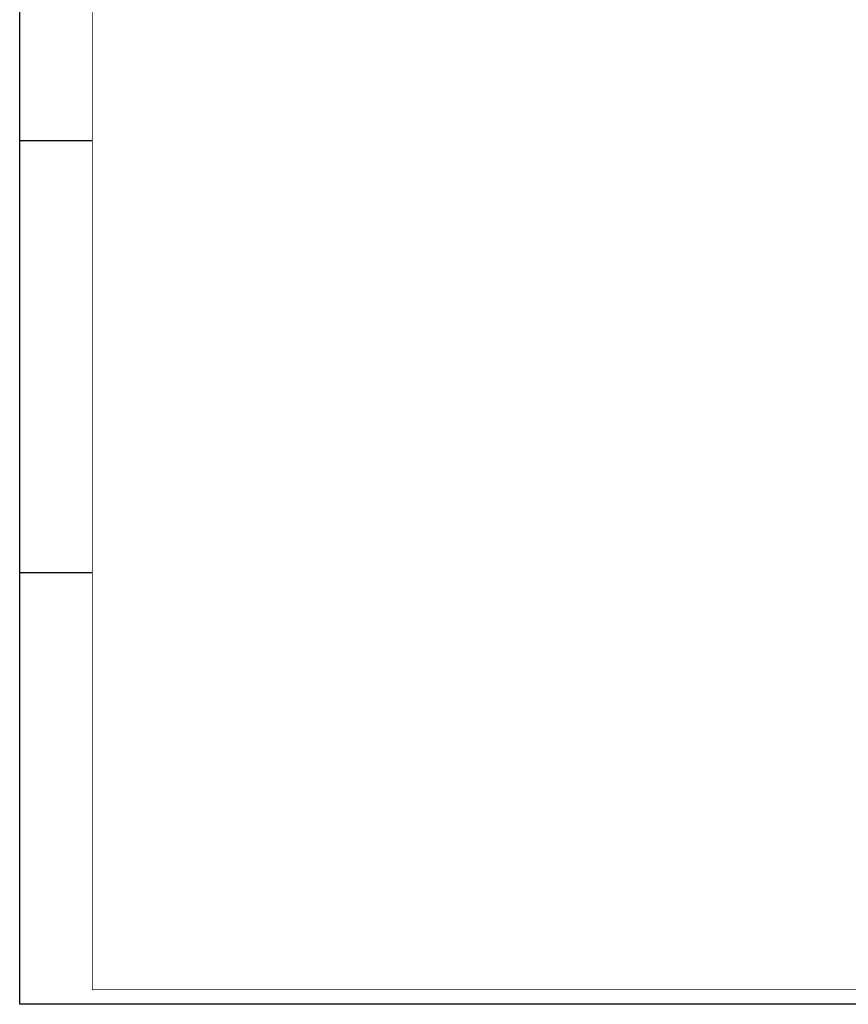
# Model space of a CAD drawing. Header units: millimetres. Extents: x 89505 to 241280, y 191 to 84291.
# Tile 1 of 45: x 90707 to 119218, y 191 to 34050. Entities that reach past the tile are written whole.
import ezdxf
from ezdxf.enums import TextEntityAlignment as Align

# ---------------------------------------------------------------- set-up
doc = ezdxf.new("R2010")
doc.units = ezdxf.units.MM
doc.header["$LTSCALE"] = 100
doc.layers.get('0').update_dxf_attribs({"linetype": 'CONTINUOUS'})
for name, color, linetype in [('LIJN025', 10, 'CONTINUOUS'), ('LIJN050', 90, 'CONTINUOUS'), ('TEKST25', 10, 'CONTINUOUS'), ('TEKST35', 50, 'CONTINUOUS'), ('TEKST50', 90, 'CONTINUOUS')]:
    doc.layers.add(name, color=color, linetype=linetype)
doc.styles.add('ISO', font='ISO.SHX')
doc.styles.add('ROMAND', font='romand')

# ---------------------------------------------------------------- blocks, each defined once
blk = doc.blocks.new('A0-GE')
at = {"layer": 'LIJN025'}
for p, q in [((0, 297), (25, 297)), ((0, 148.5), (25, 148.5))]:
    blk.add_line(p, q, dxfattribs=at)
blk.add_lwpolyline([(1500, 841), (1500, 0), (0, 0), (0, 841)], close=True, dxfattribs=at)
at = {"layer": 'LIJN050', "const_width": 0.2}
blk.add_lwpolyline([(1495, 836), (25, 836), (25, 5), (1495, 5)], close=True, dxfattribs=at)
at = {"layer": 'TEKST25', "style": 'ROMAND', "width": 2.899115}
blk.add_attdef('STATUS', text='', height=2.5, dxfattribs=at).set_placement((1454, 71.5), (1493, 71.5), align=Align.FIT)
at = {"layer": 'TEKST25', "style": 'ISO'}
for tag, p in [('E', (1455.25, 66)), ('NAAM-E', (1466.75, 66)), ('DATUM-E', (1485, 66)), ('D', (1455.25, 61)), ('NAAM-D', (1466.75, 61)), ('DATUM-D', (1485, 61)), ('C', (1455.25, 56)), ('NAAM-C', (1466.75, 56)), ('DATUM-C', (1485, 56)), ('B', (1455.25, 51)), ('NAAM-B', (1466.75, 51)), ('DATUM-B', (1485, 51)), ('A', (1455.25, 46)), ('NAAM-A', (1466.75, 46)), ('DATUM-A', (1485, 46))]:
    blk.add_attdef(tag, text='', height=2.5, dxfattribs=at).set_placement(p, align=Align.CENTER)
for tag, p in [('DATUM', (1332.75, 36.25)), ('SCHAAL', (1368, 36.25)), ('GETEKEND', (1398.25, 36.25)), ('GECONTOL.', (1433, 36.25)), ('FORMAAT', (1463.25, 28.25))]:
    blk.add_attdef(tag, p, '', height=2.5, dxfattribs=at)
at = {"layer": 'TEKST35', "style": 'ISO'}
for tag, p in [('PROJECT', (1334.5, 72.5)), ('PLAATS', (1334.5, 63.5)), ('INSTALLATIE-REGEL1', (1334.5, 52.5)), ('INSTALLATIE-REGEL2', (1334.5, 43.5))]:
    blk.add_attdef(tag, p, '', height=4, dxfattribs=at)
blk.add_attdef('PROJ.NR.', text='', height=4, dxfattribs=at).set_placement((1481, 23), align=Align.CENTER)
at = {"layer": 'TEKST50', "style": 'ISO'}
blk.add_attdef('FILE-NAAM', text='', height=5, dxfattribs=at).set_placement((1473.5, 7.5), align=Align.CENTER)

msp = doc.modelspace()

# ---------------------------------------------------------------- block references
at = {"xscale": 100, "yscale": 100, "zscale": 100}
msp.add_blockref('A0-GE', (90707, 191), dxfattribs=at)

doc.saveas('drawing.dxf')
